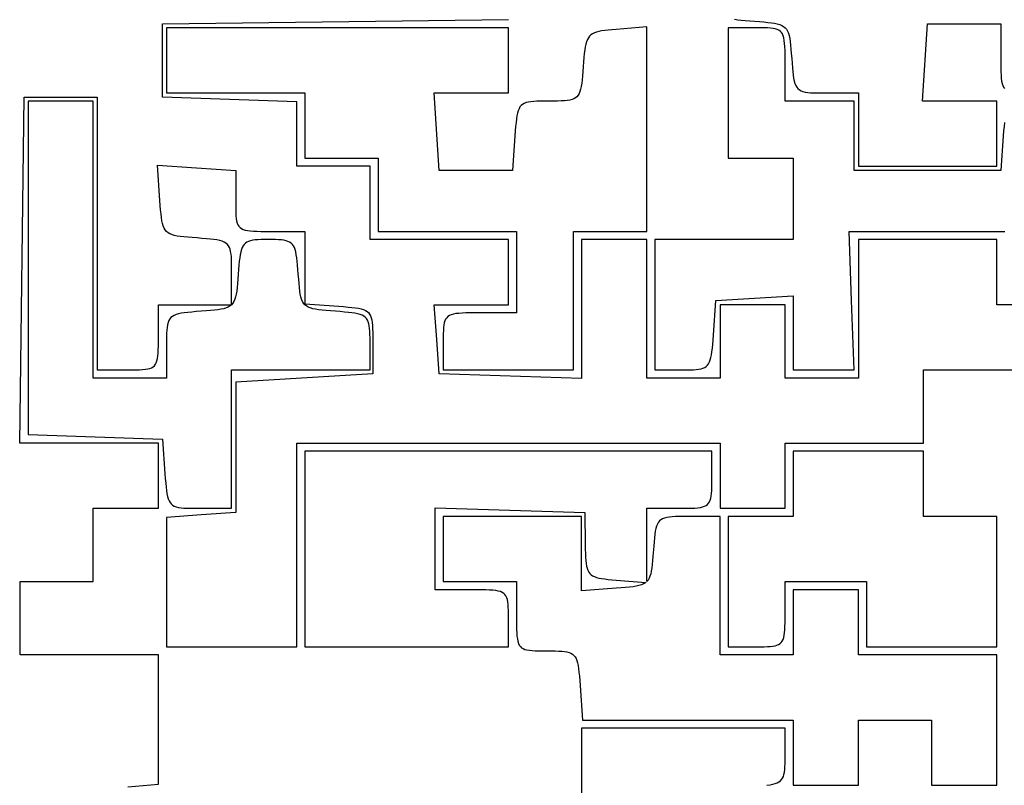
# Model space of a CAD drawing. Header units: metres. Extents: x 7 to 471, y 42 to 513.
# Tile 60 of 85: x 193 to 235, y 276 to 309. Entities that reach past the tile are written whole.
import ezdxf

# ---------------------------------------------------------------- set-up
doc = ezdxf.new("R2010")
doc.units = ezdxf.units.M

msp = doc.modelspace()

# ---------------------------------------------------------------- linework, layer by layer
for p, q in [((198.79, 308.504), (213.783, 308.695)), ((223.591, 308.698), (223.726, 308.677)), ((223.726, 308.677), (223.879, 308.659)), ((223.879, 308.659), (224.05, 308.643)), ((224.05, 308.643), (224.242, 308.628)), ((224.242, 308.628), (224.668, 308.597)), ((224.668, 308.597), (224.859, 308.581)), ((224.859, 308.581), (225.031, 308.565)), ((225.031, 308.565), (225.185, 308.547)), ((225.185, 308.547), (225.32, 308.526)), ((198.79, 305.329), (198.79, 308.504)), ((213.783, 308.328), (198.967, 308.328)), ((198.967, 308.328), (198.967, 305.506)), ((213.783, 305.506), (213.783, 308.328)), ((217.602, 308.141), (217.51, 308.108)), ((217.707, 308.169), (217.602, 308.141)), ((217.826, 308.192), (217.707, 308.169)), ((217.959, 308.212), (217.826, 308.192)), ((218.108, 308.229), (217.959, 308.212)), ((218.274, 308.245), (218.108, 308.229)), ((218.458, 308.261), (218.274, 308.245)), ((219.781, 308.37), (218.458, 308.261)), ((219.781, 299.508), (219.781, 308.37)), ((224.543, 308.328), (223.308, 308.328)), ((223.308, 308.328), (223.308, 302.683)), ((224.718, 308.328), (224.543, 308.328)), ((224.876, 308.326), (224.718, 308.328)), ((225.017, 308.322), (224.876, 308.326)), ((225.143, 308.314), (225.017, 308.322)), ((225.254, 308.302), (225.143, 308.314)), ((225.351, 308.283), (225.254, 308.302)), ((225.32, 308.526), (225.44, 308.5)), ((225.436, 308.258), (225.351, 308.283)), ((225.508, 308.224), (225.436, 308.258)), ((225.44, 308.5), (225.544, 308.468)), ((225.57, 308.18), (225.508, 308.224)), ((225.544, 308.468), (225.634, 308.43)), ((225.621, 308.126), (225.57, 308.18)), ((225.663, 308.06), (225.621, 308.126)), ((225.634, 308.43), (225.712, 308.383)), ((225.712, 308.383), (225.778, 308.328)), ((225.778, 308.328), (225.833, 308.262)), ((225.833, 308.262), (225.88, 308.184)), ((225.88, 308.184), (225.918, 308.094)), ((231.736, 305.153), (231.951, 308.504)), ((231.951, 308.504), (235.126, 308.504)), ((235.126, 308.504), (235.126, 307.005)), ((217.17, 307.726), (217.139, 307.621)), ((217.206, 307.816), (217.17, 307.726)), ((217.249, 307.895), (217.206, 307.816)), ((217.3, 307.962), (217.249, 307.895)), ((217.36, 308.02), (217.3, 307.962)), ((217.429, 308.068), (217.36, 308.02)), ((217.51, 308.108), (217.429, 308.068)), ((225.697, 307.981), (225.663, 308.06)), ((225.723, 307.888), (225.697, 307.981)), ((225.743, 307.78), (225.723, 307.888)), ((225.758, 307.654), (225.743, 307.78)), ((225.918, 308.094), (225.95, 307.99)), ((225.95, 307.99), (225.976, 307.87)), ((225.976, 307.87), (225.997, 307.735)), ((225.997, 307.735), (226.015, 307.581)), ((217.092, 307.368), (217.074, 307.217)), ((217.114, 307.502), (217.092, 307.368)), ((217.139, 307.621), (217.114, 307.502)), ((225.767, 307.512), (225.758, 307.654)), ((225.773, 307.35), (225.767, 307.512)), ((225.776, 307.168), (225.773, 307.35)), ((226.015, 307.581), (226.031, 307.409)), ((226.031, 307.409), (226.047, 307.218)), ((217.042, 306.86), (217.026, 306.652)), ((217.057, 307.048), (217.042, 306.86)), ((217.074, 307.217), (217.057, 307.048)), ((225.778, 306.966), (225.776, 307.168)), ((225.778, 306.74), (225.778, 306.966)), ((226.047, 307.218), (226.062, 307.005)), ((226.062, 307.005), (226.078, 306.792)), ((235.126, 307.005), (235.127, 306.791)), ((217.011, 306.44), (216.995, 306.249)), ((217.026, 306.652), (217.011, 306.44)), ((225.778, 305.153), (225.778, 306.74)), ((226.078, 306.792), (226.093, 306.6)), ((226.093, 306.6), (226.109, 306.429)), ((226.109, 306.429), (226.127, 306.276)), ((235.127, 306.791), (235.128, 306.599)), ((235.128, 306.599), (235.131, 306.428)), ((235.131, 306.428), (235.137, 306.275)), ((216.98, 306.077), (216.962, 305.925)), ((216.995, 306.249), (216.98, 306.077)), ((226.127, 306.276), (226.148, 306.141)), ((226.148, 306.141), (226.173, 306.023)), ((226.173, 306.023), (226.202, 305.921)), ((235.137, 306.275), (235.147, 306.14)), ((235.147, 306.14), (235.163, 306.022)), ((235.163, 306.022), (235.184, 305.919)), ((216.887, 305.57), (216.851, 305.481)), ((216.916, 305.672), (216.887, 305.57)), ((216.941, 305.79), (216.916, 305.672)), ((216.962, 305.925), (216.941, 305.79)), ((226.202, 305.921), (226.238, 305.833)), ((226.238, 305.833), (226.282, 305.758)), ((226.282, 305.758), (226.334, 305.696)), ((226.334, 305.696), (226.395, 305.645)), ((226.395, 305.645), (226.467, 305.604)), ((226.467, 305.604), (226.551, 305.572)), ((226.551, 305.572), (226.648, 305.547)), ((235.184, 305.919), (235.211, 305.831)), ((235.211, 305.831), (235.247, 305.757)), ((235.247, 305.757), (235.291, 305.694)), ((192.603, 290.336), (192.793, 305.329)), ((192.793, 305.329), (195.968, 305.329)), ((195.792, 305.153), (192.969, 305.153)), ((192.969, 305.153), (192.969, 290.717)), ((195.792, 293.158), (195.792, 305.153)), ((195.968, 305.329), (195.968, 293.511)), ((201.701, 305.227), (198.79, 305.329)), ((198.967, 305.506), (204.964, 305.506)), ((204.611, 305.124), (201.701, 305.227)), ((204.964, 305.506), (204.964, 302.683)), ((210.785, 302.154), (210.57, 305.506)), ((210.57, 305.506), (213.783, 305.506)), ((214.757, 305.128), (214.648, 305.11)), ((214.881, 305.14), (214.757, 305.128)), ((215.021, 305.147), (214.881, 305.14)), ((215.178, 305.151), (215.021, 305.147)), ((215.353, 305.152), (215.178, 305.151)), ((215.741, 305.153), (215.353, 305.152)), ((215.916, 305.155), (215.741, 305.153)), ((216.073, 305.158), (215.916, 305.155)), ((216.213, 305.166), (216.073, 305.158)), ((216.337, 305.178), (216.213, 305.166)), ((216.446, 305.195), (216.337, 305.178)), ((216.542, 305.22), (216.446, 305.195)), ((216.624, 305.252), (216.542, 305.22)), ((216.696, 305.293), (216.624, 305.252)), ((216.756, 305.344), (216.696, 305.293)), ((216.808, 305.407), (216.756, 305.344)), ((216.851, 305.481), (216.808, 305.407)), ((227.277, 305.153), (225.778, 305.153)), ((226.648, 305.547), (226.759, 305.53)), ((226.759, 305.53), (226.885, 305.518)), ((226.885, 305.518), (227.027, 305.511)), ((227.027, 305.511), (227.186, 305.507)), ((227.186, 305.507), (227.364, 305.506)), ((228.776, 305.154), (227.277, 305.153)), ((227.364, 305.506), (227.562, 305.506)), ((227.562, 305.506), (228.953, 305.506)), ((228.776, 302.154), (228.776, 305.154)), ((228.953, 305.506), (228.953, 302.331)), ((234.95, 305.153), (231.736, 305.153)), ((234.95, 302.331), (234.95, 305.153)), ((204.611, 302.331), (204.611, 305.124)), ((214.208, 304.736), (214.178, 304.634)), ((214.244, 304.824), (214.208, 304.736)), ((214.287, 304.899), (214.244, 304.824)), ((214.338, 304.961), (214.287, 304.899)), ((214.399, 305.012), (214.338, 304.961)), ((214.47, 305.054), (214.399, 305.012)), ((214.553, 305.086), (214.47, 305.054)), ((214.648, 305.11), (214.553, 305.086)), ((214.133, 304.381), (214.115, 304.228)), ((214.153, 304.515), (214.133, 304.381)), ((214.178, 304.634), (214.153, 304.515)), ((214.084, 303.866), (214.068, 303.653)), ((214.099, 304.057), (214.084, 303.866)), ((214.115, 304.228), (214.099, 304.057)), ((235.25, 303.866), (235.235, 303.653)), ((235.266, 304.058), (235.25, 303.866)), ((235.282, 304.23), (235.266, 304.058)), ((214.068, 303.653), (213.96, 302.154)), ((235.235, 303.653), (235.126, 302.154)), ((204.964, 302.683), (208.139, 302.683)), ((208.139, 302.683), (208.139, 299.508)), ((223.308, 302.683), (226.131, 302.683)), ((226.131, 302.683), (226.131, 299.156)), ((198.681, 300.851), (198.571, 302.371)), ((198.571, 302.371), (200.268, 302.262)), ((200.268, 302.262), (201.965, 302.154)), ((201.965, 302.154), (201.965, 300.831)), ((207.786, 302.331), (204.611, 302.331)), ((207.786, 299.156), (207.786, 302.331)), ((213.96, 302.154), (210.785, 302.154)), ((235.126, 302.154), (228.776, 302.154)), ((228.953, 302.331), (234.95, 302.331)), ((198.697, 300.635), (198.681, 300.851)), ((198.712, 300.44), (198.697, 300.635)), ((198.728, 300.266), (198.712, 300.44)), ((201.965, 300.831), (201.965, 300.642)), ((201.965, 300.642), (201.967, 300.473)), ((201.967, 300.473), (201.97, 300.321)), ((198.747, 300.11), (198.728, 300.266)), ((198.768, 299.973), (198.747, 300.11)), ((201.97, 300.321), (201.977, 300.186)), ((201.977, 300.186), (201.989, 300.067)), ((201.989, 300.067), (202.006, 299.962)), ((198.794, 299.852), (198.768, 299.973)), ((198.825, 299.746), (198.794, 299.852)), ((198.864, 299.655), (198.825, 299.746)), ((198.91, 299.576), (198.864, 299.655)), ((202.006, 299.962), (202.03, 299.872)), ((202.03, 299.872), (202.062, 299.794)), ((202.062, 299.794), (202.102, 299.729)), ((202.102, 299.729), (202.153, 299.674)), ((202.153, 299.674), (202.215, 299.629)), ((202.215, 299.629), (202.29, 299.593)), ((202.29, 299.593), (202.378, 299.565)), ((198.965, 299.51), (198.91, 299.576)), ((199.031, 299.454), (198.965, 299.51)), ((199.109, 299.407), (199.031, 299.454)), ((199.199, 299.368), (199.109, 299.407)), ((199.303, 299.336), (199.199, 299.368)), ((199.423, 299.31), (199.303, 299.336)), ((199.559, 299.289), (199.423, 299.31)), ((199.712, 299.271), (199.559, 299.289)), ((199.884, 299.255), (199.712, 299.271)), ((200.076, 299.239), (199.884, 299.255)), ((200.29, 299.224), (200.076, 299.239)), ((200.502, 299.208), (200.29, 299.224)), ((200.694, 299.193), (200.502, 299.208)), ((200.866, 299.177), (200.694, 299.193)), ((201.018, 299.159), (200.866, 299.177)), ((201.153, 299.138), (201.018, 299.159)), ((202.378, 299.565), (202.48, 299.544)), ((202.48, 299.544), (202.599, 299.529)), ((202.599, 299.529), (202.734, 299.519)), ((202.734, 299.519), (202.887, 299.513)), ((202.887, 299.513), (203.059, 299.509)), ((203.063, 299.153), (202.929, 299.147)), ((203.059, 299.509), (203.251, 299.508)), ((203.212, 299.155), (203.063, 299.153)), ((203.376, 299.156), (203.212, 299.155)), ((203.251, 299.508), (203.465, 299.508)), ((203.541, 299.155), (203.376, 299.156)), ((203.465, 299.508), (204.964, 299.508)), ((203.69, 299.153), (203.541, 299.155)), ((203.824, 299.147), (203.69, 299.153)), ((204.964, 299.508), (204.964, 296.374)), ((213.783, 299.156), (207.786, 299.156)), ((208.139, 299.508), (214.136, 299.508)), ((213.783, 296.333), (213.783, 299.156)), ((214.136, 299.508), (214.136, 295.981)), ((216.606, 299.508), (219.781, 299.508)), ((216.606, 293.511), (216.606, 299.508)), ((219.781, 299.156), (216.958, 299.156)), ((216.958, 299.156), (216.958, 293.131)), ((219.781, 293.158), (219.781, 299.156)), ((226.131, 299.156), (220.133, 299.156)), ((220.133, 299.156), (220.133, 293.511)), ((228.662, 296.509), (228.548, 299.508)), ((228.548, 299.508), (235.303, 299.508)), ((234.95, 299.156), (228.953, 299.156)), ((228.953, 299.156), (228.953, 293.158)), ((234.95, 296.333), (234.95, 299.156)), ((201.271, 299.114), (201.153, 299.138)), ((201.374, 299.084), (201.271, 299.114)), ((201.462, 299.048), (201.374, 299.084)), ((201.536, 299.004), (201.462, 299.048)), ((201.599, 298.952), (201.536, 299.004)), ((201.65, 298.891), (201.599, 298.952)), ((201.691, 298.819), (201.65, 298.891)), ((201.723, 298.735), (201.691, 298.819)), ((201.747, 298.638), (201.723, 298.735)), ((202.245, 298.809), (202.212, 298.721)), ((202.285, 298.885), (202.245, 298.809)), ((202.332, 298.949), (202.285, 298.885)), ((202.387, 299.001), (202.332, 298.949)), ((202.45, 299.045), (202.387, 299.001)), ((202.523, 299.079), (202.45, 299.045)), ((202.607, 299.105), (202.523, 299.079)), ((202.701, 299.125), (202.607, 299.105)), ((202.808, 299.139), (202.701, 299.125)), ((202.929, 299.147), (202.808, 299.139)), ((203.944, 299.139), (203.824, 299.147)), ((204.051, 299.125), (203.944, 299.139)), ((204.146, 299.105), (204.051, 299.125)), ((204.23, 299.079), (204.146, 299.105)), ((204.303, 299.045), (204.23, 299.079)), ((204.366, 299.001), (204.303, 299.045)), ((204.421, 298.949), (204.366, 299.001)), ((204.467, 298.885), (204.421, 298.949)), ((204.507, 298.809), (204.467, 298.885)), ((204.541, 298.721), (204.507, 298.809)), ((201.764, 298.527), (201.747, 298.638)), ((201.776, 298.401), (201.764, 298.527)), ((201.783, 298.259), (201.776, 298.401)), ((202.139, 298.368), (202.121, 298.218)), ((202.159, 298.501), (202.139, 298.368)), ((202.183, 298.618), (202.159, 298.501)), ((202.212, 298.721), (202.183, 298.618)), ((204.569, 298.618), (204.541, 298.721)), ((204.593, 298.501), (204.569, 298.618)), ((204.614, 298.368), (204.593, 298.501)), ((204.632, 298.218), (204.614, 298.368)), ((201.787, 298.1), (201.783, 298.259)), ((201.789, 297.922), (201.787, 298.1)), ((201.789, 297.724), (201.789, 297.922)), ((202.104, 298.05), (202.089, 297.863)), ((202.121, 298.218), (202.104, 298.05)), ((204.648, 298.05), (204.632, 298.218)), ((204.664, 297.863), (204.648, 298.05)), ((201.789, 296.334), (201.789, 297.724)), ((202.074, 297.656), (202.058, 297.443)), ((202.089, 297.863), (202.074, 297.656)), ((204.679, 297.656), (204.664, 297.863)), ((204.695, 297.443), (204.679, 297.656)), ((202.026, 297.08), (202.008, 296.927)), ((202.043, 297.252), (202.026, 297.08)), ((202.058, 297.443), (202.043, 297.252)), ((204.71, 297.252), (204.695, 297.443)), ((204.726, 297.08), (204.71, 297.252)), ((204.745, 296.927), (204.726, 297.08)), ((201.961, 296.671), (201.929, 296.567)), ((201.987, 296.791), (201.961, 296.671)), ((202.008, 296.927), (201.987, 296.791)), ((204.766, 296.791), (204.745, 296.927)), ((204.792, 296.671), (204.766, 296.791)), ((204.824, 296.567), (204.792, 296.671)), ((222.779, 296.51), (226.131, 296.725)), ((226.131, 296.725), (226.131, 293.511)), ((198.614, 294.922), (198.614, 296.333)), ((198.614, 296.333), (201.789, 296.333)), ((201.555, 296.193), (201.451, 296.162)), ((201.645, 296.231), (201.555, 296.193)), ((201.723, 296.278), (201.645, 296.231)), ((201.789, 296.333), (201.723, 296.278)), ((201.844, 296.399), (201.789, 296.334)), ((201.891, 296.477), (201.844, 296.399)), ((201.929, 296.567), (201.891, 296.477)), ((204.862, 296.477), (204.824, 296.567)), ((204.908, 296.399), (204.862, 296.477)), ((204.964, 296.333), (204.908, 296.399)), ((204.964, 296.374), (206.436, 296.265)), ((205.03, 296.278), (204.964, 296.333)), ((205.108, 296.231), (205.03, 296.278)), ((205.198, 296.193), (205.108, 296.231)), ((205.302, 296.162), (205.198, 296.193)), ((206.436, 296.265), (206.644, 296.25)), ((206.644, 296.25), (206.833, 296.234)), ((206.833, 296.234), (207.001, 296.218)), ((207.001, 296.218), (207.151, 296.201)), ((207.151, 296.201), (207.283, 296.18)), ((207.283, 296.18), (207.399, 296.155)), ((210.676, 294.834), (210.568, 296.333)), ((210.568, 296.333), (213.783, 296.333)), ((222.671, 295.01), (222.779, 296.51)), ((225.778, 296.333), (222.956, 296.333)), ((222.956, 296.333), (222.956, 293.158)), ((225.778, 293.158), (225.778, 296.333)), ((228.776, 293.509), (228.662, 296.509)), ((238.125, 296.333), (234.95, 296.333)), ((199.157, 295.777), (199.106, 295.716)), ((199.219, 295.829), (199.157, 295.777)), ((199.294, 295.873), (199.219, 295.829)), ((199.382, 295.909), (199.294, 295.873)), ((199.484, 295.939), (199.382, 295.909)), ((199.602, 295.963), (199.484, 295.939)), ((199.737, 295.984), (199.602, 295.963)), ((199.89, 296.002), (199.737, 295.984)), ((200.061, 296.018), (199.89, 296.002)), ((200.253, 296.033), (200.061, 296.018)), ((200.679, 296.064), (200.253, 296.033)), ((200.871, 296.08), (200.679, 296.064)), ((201.042, 296.096), (200.871, 296.08)), ((201.196, 296.114), (201.042, 296.096)), ((201.331, 296.136), (201.196, 296.114)), ((201.451, 296.162), (201.331, 296.136)), ((205.421, 296.136), (205.302, 296.162)), ((205.557, 296.114), (205.421, 296.136)), ((205.71, 296.096), (205.557, 296.114)), ((205.882, 296.08), (205.71, 296.096)), ((206.074, 296.064), (205.882, 296.08)), ((206.287, 296.049), (206.074, 296.064)), ((206.494, 296.033), (206.287, 296.049)), ((206.682, 296.018), (206.494, 296.033)), ((206.85, 296.002), (206.682, 296.018)), ((207, 295.984), (206.85, 296.002)), ((207.134, 295.963), (207, 295.984)), ((207.251, 295.939), (207.134, 295.963)), ((207.354, 295.91), (207.251, 295.939)), ((207.442, 295.876), (207.354, 295.91)), ((207.399, 296.155), (207.5, 296.125)), ((207.518, 295.836), (207.442, 295.876)), ((207.5, 296.125), (207.586, 296.088)), ((207.581, 295.789), (207.518, 295.836)), ((207.634, 295.734), (207.581, 295.789)), ((207.586, 296.088), (207.659, 296.044)), ((207.659, 296.044), (207.72, 295.992)), ((207.72, 295.992), (207.77, 295.929)), ((207.77, 295.929), (207.811, 295.856)), ((207.811, 295.856), (207.842, 295.771)), ((207.842, 295.771), (207.866, 295.673)), ((211.109, 295.772), (211.065, 295.711)), ((211.163, 295.824), (211.109, 295.772)), ((211.229, 295.866), (211.163, 295.824)), ((211.308, 295.9), (211.229, 295.866)), ((211.401, 295.926), (211.308, 295.9)), ((211.509, 295.946), (211.401, 295.926)), ((211.634, 295.96), (211.509, 295.946)), ((211.777, 295.97), (211.634, 295.96)), ((211.939, 295.976), (211.777, 295.97)), ((212.12, 295.979), (211.939, 295.976)), ((212.323, 295.98), (212.12, 295.979)), ((212.549, 295.981), (212.323, 295.98)), ((214.136, 295.981), (212.549, 295.981)), ((198.991, 295.352), (198.979, 295.226)), ((199.009, 295.463), (198.991, 295.352)), ((199.033, 295.56), (199.009, 295.463)), ((199.065, 295.644), (199.033, 295.56)), ((199.106, 295.716), (199.065, 295.644)), ((207.677, 295.669), (207.634, 295.734)), ((207.711, 295.595), (207.677, 295.669)), ((207.737, 295.51), (207.711, 295.595)), ((207.756, 295.414), (207.737, 295.51)), ((207.77, 295.305), (207.756, 295.414)), ((207.866, 295.673), (207.883, 295.56)), ((207.883, 295.56), (207.894, 295.433)), ((207.894, 295.433), (207.901, 295.288)), ((210.975, 295.346), (210.967, 295.22)), ((210.987, 295.457), (210.975, 295.346)), ((211.006, 295.554), (210.987, 295.457)), ((211.031, 295.638), (211.006, 295.554)), ((211.065, 295.711), (211.031, 295.638)), ((198.614, 294.723), (198.614, 294.922)), ((198.968, 294.925), (198.967, 294.747)), ((198.972, 295.084), (198.968, 294.925)), ((198.979, 295.226), (198.972, 295.084)), ((207.778, 295.183), (207.77, 295.305)), ((207.783, 295.046), (207.778, 295.183)), ((207.786, 294.894), (207.783, 295.046)), ((207.786, 294.726), (207.786, 294.894)), ((207.901, 295.288), (207.905, 295.127)), ((207.905, 295.127), (207.907, 294.946)), ((207.907, 294.946), (207.907, 294.746)), ((210.963, 295.079), (210.961, 294.921)), ((210.961, 294.921), (210.961, 294.746)), ((210.967, 295.22), (210.963, 295.079)), ((222.655, 294.803), (222.671, 295.01)), ((198.609, 294.383), (198.612, 294.544)), ((198.612, 294.544), (198.614, 294.723)), ((198.967, 294.747), (198.967, 294.549)), ((198.967, 294.549), (198.967, 293.158)), ((207.786, 293.511), (207.786, 294.726)), ((207.907, 294.746), (207.906, 293.335)), ((210.785, 293.335), (210.676, 294.834)), ((210.961, 294.746), (210.961, 293.511)), ((222.624, 294.447), (222.64, 294.615)), ((222.64, 294.615), (222.655, 294.803)), ((198.575, 294.002), (198.591, 294.113)), ((198.591, 294.113), (198.602, 294.24)), ((198.602, 294.24), (198.609, 294.383)), ((222.533, 293.944), (222.561, 294.046)), ((222.561, 294.046), (222.585, 294.163)), ((222.585, 294.163), (222.606, 294.297)), ((222.606, 294.297), (222.624, 294.447)), ((198.244, 293.575), (198.322, 293.606)), ((198.322, 293.606), (198.388, 293.645)), ((198.388, 293.645), (198.443, 293.693)), ((198.443, 293.693), (198.488, 293.752)), ((198.488, 293.752), (198.525, 293.823)), ((198.525, 293.823), (198.554, 293.906)), ((198.554, 293.906), (198.575, 294.002)), ((222.217, 293.587), (222.292, 293.621)), ((222.292, 293.621), (222.356, 293.663)), ((222.356, 293.663), (222.411, 293.716)), ((222.411, 293.716), (222.458, 293.78)), ((222.458, 293.78), (222.499, 293.855)), ((222.499, 293.855), (222.533, 293.944)), ((195.968, 293.511), (197.291, 293.511)), ((197.291, 293.511), (197.478, 293.511)), ((197.478, 293.511), (197.646, 293.513)), ((197.646, 293.513), (197.797, 293.517)), ((197.797, 293.517), (197.931, 293.524)), ((197.931, 293.524), (198.05, 293.535)), ((198.05, 293.535), (198.154, 293.552)), ((198.154, 293.552), (198.244, 293.575)), ((201.789, 287.514), (201.789, 293.511)), ((201.789, 293.511), (207.786, 293.511)), ((207.906, 293.335), (201.965, 292.982)), ((216.958, 293.131), (210.785, 293.335)), ((210.961, 293.511), (216.606, 293.511)), ((220.133, 293.511), (221.348, 293.511)), ((221.348, 293.511), (221.516, 293.512)), ((221.516, 293.512), (221.668, 293.514)), ((221.668, 293.514), (221.805, 293.519)), ((221.805, 293.519), (221.927, 293.528)), ((221.927, 293.528), (222.036, 293.541)), ((222.036, 293.541), (222.133, 293.56)), ((222.133, 293.56), (222.217, 293.587)), ((226.131, 293.511), (227.453, 293.51)), ((227.453, 293.51), (228.776, 293.509)), ((231.775, 290.336), (231.775, 293.511)), ((231.775, 293.511), (238.125, 293.511)), ((198.967, 293.158), (195.792, 293.158)), ((201.965, 292.982), (201.965, 287.337)), ((222.956, 293.158), (219.781, 293.158)), ((228.953, 293.158), (225.778, 293.158)), ((192.969, 290.717), (195.88, 290.615)), ((198.614, 290.336), (192.603, 290.336)), ((195.88, 290.615), (198.79, 290.512)), ((198.614, 287.514), (198.614, 290.336)), ((198.79, 290.512), (198.899, 289.013)), ((204.611, 281.517), (204.611, 290.336)), ((204.611, 290.336), (222.956, 290.336)), ((222.956, 290.336), (222.956, 287.514)), ((225.778, 287.514), (225.778, 290.336)), ((225.778, 290.336), (231.775, 290.336)), ((222.603, 289.983), (204.964, 289.983)), ((204.964, 289.983), (204.964, 281.517)), ((222.603, 288.749), (222.603, 289.983)), ((231.775, 289.983), (226.131, 289.983)), ((226.131, 289.983), (226.131, 287.161)), ((231.775, 287.161), (231.775, 289.983)), ((198.899, 289.013), (198.914, 288.8)), ((198.914, 288.8), (198.93, 288.609)), ((198.93, 288.609), (198.945, 288.437)), ((222.6, 288.421), (222.602, 288.576)), ((222.602, 288.576), (222.603, 288.749)), ((198.945, 288.437), (198.963, 288.284)), ((198.963, 288.284), (198.984, 288.15)), ((198.984, 288.15), (199.009, 288.031)), ((222.576, 288.047), (222.588, 288.157)), ((222.588, 288.157), (222.596, 288.282)), ((222.596, 288.282), (222.6, 288.421)), ((199.009, 288.031), (199.038, 287.929)), ((199.038, 287.929), (199.075, 287.841)), ((199.075, 287.841), (199.118, 287.766)), ((199.118, 287.766), (199.17, 287.704)), ((199.17, 287.704), (199.231, 287.653)), ((199.231, 287.653), (199.303, 287.612)), ((222.283, 287.601), (222.354, 287.636)), ((222.354, 287.636), (222.414, 287.679)), ((222.414, 287.679), (222.463, 287.731)), ((222.463, 287.731), (222.503, 287.793)), ((222.503, 287.793), (222.534, 287.866)), ((222.534, 287.866), (222.558, 287.95)), ((222.558, 287.95), (222.576, 288.047)), ((195.792, 284.339), (195.792, 287.514)), ((195.792, 287.514), (198.614, 287.514)), ((200.466, 287.229), (198.967, 287.121)), ((199.303, 287.612), (199.387, 287.58)), ((199.387, 287.58), (199.484, 287.556)), ((199.484, 287.556), (199.595, 287.538)), ((199.595, 287.538), (199.721, 287.527)), ((199.721, 287.527), (199.863, 287.519)), ((199.863, 287.519), (200.023, 287.516)), ((200.023, 287.516), (200.2, 287.514)), ((200.2, 287.514), (200.398, 287.514)), ((200.398, 287.514), (201.789, 287.514)), ((201.965, 287.337), (200.466, 287.229)), ((210.608, 283.986), (210.608, 287.54)), ((210.608, 287.54), (213.85, 287.439)), ((213.85, 287.439), (217.091, 287.337)), ((217.091, 287.337), (217.113, 285.926)), ((219.781, 284.339), (219.781, 287.514)), ((219.781, 287.514), (221.192, 287.514)), ((221.192, 287.514), (221.388, 287.514)), ((221.388, 287.514), (221.566, 287.516)), ((221.566, 287.516), (221.725, 287.52)), ((221.725, 287.52), (221.867, 287.527)), ((221.867, 287.527), (221.993, 287.537)), ((221.993, 287.537), (222.104, 287.553)), ((222.104, 287.553), (222.2, 287.574)), ((222.2, 287.574), (222.283, 287.601)), ((222.956, 287.514), (225.778, 287.514)), ((198.967, 287.121), (198.967, 281.517)), ((216.958, 287.161), (210.961, 287.161)), ((210.961, 287.161), (210.961, 284.339)), ((216.958, 283.946), (216.958, 287.161)), ((220.241, 286.834), (220.205, 286.746)), ((220.285, 286.909), (220.241, 286.834)), ((220.337, 286.971), (220.285, 286.909)), ((220.398, 287.022), (220.337, 286.971)), ((220.47, 287.063), (220.398, 287.022)), ((220.554, 287.095), (220.47, 287.063)), ((220.651, 287.119), (220.554, 287.095)), ((220.762, 287.137), (220.651, 287.119)), ((220.888, 287.148), (220.762, 287.137)), ((221.03, 287.156), (220.888, 287.148)), ((221.189, 287.159), (221.03, 287.156)), ((221.367, 287.161), (221.189, 287.159)), ((221.565, 287.161), (221.367, 287.161)), ((222.956, 287.161), (221.565, 287.161)), ((222.956, 281.164), (222.956, 287.161)), ((226.131, 287.161), (223.308, 287.161)), ((223.308, 287.161), (223.308, 281.517)), ((234.95, 287.161), (231.775, 287.161)), ((234.95, 281.517), (234.95, 287.161)), ((220.13, 286.391), (220.112, 286.238)), ((220.151, 286.525), (220.13, 286.391)), ((220.175, 286.644), (220.151, 286.525)), ((220.205, 286.746), (220.175, 286.644)), ((217.113, 285.926), (217.116, 285.73)), ((220.096, 286.066), (220.081, 285.875)), ((220.112, 286.238), (220.096, 286.066)), ((217.116, 285.73), (217.121, 285.553)), ((217.121, 285.553), (217.128, 285.394)), ((220.081, 285.875), (220.05, 285.449)), ((217.128, 285.394), (217.137, 285.252)), ((217.137, 285.252), (217.151, 285.125)), ((217.151, 285.125), (217.17, 285.013)), ((220.018, 285.085), (220, 284.932)), ((220.034, 285.257), (220.018, 285.085)), ((220.05, 285.449), (220.034, 285.257)), ((217.17, 285.013), (217.194, 284.915)), ((217.194, 284.915), (217.225, 284.829)), ((217.225, 284.829), (217.264, 284.755)), ((217.264, 284.755), (217.311, 284.692)), ((217.311, 284.692), (217.368, 284.638)), ((219.952, 284.677), (219.921, 284.573)), ((219.978, 284.796), (219.952, 284.677)), ((220, 284.932), (219.978, 284.796)), ((192.617, 281.164), (192.617, 284.339)), ((192.617, 284.339), (195.792, 284.339)), ((210.961, 284.339), (214.136, 284.339)), ((214.136, 284.339), (214.136, 282.84)), ((217.368, 284.638), (217.435, 284.592)), ((217.435, 284.592), (217.514, 284.554)), ((217.514, 284.554), (217.604, 284.522)), ((217.604, 284.522), (217.708, 284.495)), ((217.708, 284.495), (217.826, 284.473)), ((217.826, 284.473), (217.959, 284.454)), ((217.959, 284.454), (218.108, 284.437)), ((218.108, 284.437), (218.274, 284.422)), ((218.274, 284.422), (218.458, 284.406)), ((218.458, 284.406), (219.734, 284.3)), ((219.637, 284.237), (219.547, 284.199)), ((219.714, 284.283), (219.637, 284.237)), ((219.734, 284.3), (219.714, 284.283)), ((219.836, 284.405), (219.781, 284.339)), ((219.882, 284.483), (219.836, 284.405)), ((219.921, 284.573), (219.882, 284.483)), ((225.778, 282.928), (225.778, 284.339)), ((225.778, 284.339), (229.306, 284.339)), ((229.306, 284.339), (229.306, 281.517)), ((212.196, 283.986), (210.608, 283.986)), ((212.421, 283.986), (212.196, 283.986)), ((212.624, 283.985), (212.421, 283.986)), ((212.806, 283.982), (212.624, 283.985)), ((212.967, 283.976), (212.806, 283.982)), ((213.11, 283.966), (212.967, 283.976)), ((213.235, 283.951), (213.11, 283.966)), ((213.344, 283.932), (213.235, 283.951)), ((213.437, 283.905), (213.344, 283.932)), ((213.516, 283.871), (213.437, 283.905)), ((213.582, 283.829), (213.516, 283.871)), ((213.636, 283.778), (213.582, 283.829)), ((218.458, 284.054), (216.958, 283.946)), ((218.67, 284.07), (218.458, 284.054)), ((218.862, 284.085), (218.67, 284.07)), ((219.034, 284.101), (218.862, 284.085)), ((219.187, 284.12), (219.034, 284.101)), ((219.323, 284.141), (219.187, 284.12)), ((219.442, 284.167), (219.323, 284.141)), ((219.547, 284.199), (219.442, 284.167)), ((228.953, 283.986), (226.131, 283.986)), ((226.131, 283.986), (226.131, 281.164)), ((228.953, 281.164), (228.953, 283.986)), ((213.679, 283.717), (213.636, 283.778)), ((213.713, 283.644), (213.679, 283.717)), ((213.739, 283.56), (213.713, 283.644)), ((213.757, 283.462), (213.739, 283.56)), ((213.77, 283.351), (213.757, 283.462)), ((213.777, 283.226), (213.77, 283.351)), ((213.782, 283.084), (213.777, 283.226)), ((213.783, 282.927), (213.782, 283.084)), ((213.783, 282.751), (213.783, 282.927)), ((213.783, 281.517), (213.783, 282.751)), ((214.136, 282.84), (214.136, 282.626)), ((214.136, 282.626), (214.137, 282.434)), ((225.772, 282.394), (225.776, 282.553)), ((225.776, 282.553), (225.777, 282.731)), ((225.777, 282.731), (225.778, 282.928)), ((214.137, 282.434), (214.14, 282.262)), ((214.14, 282.262), (214.146, 282.109)), ((214.146, 282.109), (214.157, 281.974)), ((225.739, 282.015), (225.754, 282.126)), ((225.754, 282.126), (225.765, 282.252)), ((225.765, 282.252), (225.772, 282.394)), ((214.157, 281.974), (214.172, 281.855)), ((214.172, 281.855), (214.193, 281.753)), ((214.193, 281.753), (214.221, 281.665)), ((214.221, 281.665), (214.257, 281.59)), ((225.498, 281.617), (225.56, 281.656)), ((225.56, 281.656), (225.612, 281.706)), ((225.612, 281.706), (225.655, 281.765)), ((225.655, 281.765), (225.69, 281.836)), ((225.69, 281.836), (225.718, 281.919)), ((225.718, 281.919), (225.739, 282.015)), ((198.967, 281.517), (204.611, 281.517)), ((204.964, 281.517), (213.783, 281.517)), ((214.257, 281.59), (214.302, 281.528)), ((214.302, 281.528), (214.356, 281.477)), ((214.356, 281.477), (214.422, 281.437)), ((214.422, 281.437), (214.5, 281.405)), ((214.5, 281.405), (214.59, 281.381)), ((214.59, 281.381), (214.694, 281.364)), ((214.694, 281.364), (214.814, 281.352)), ((214.814, 281.352), (214.949, 281.345)), ((214.949, 281.345), (215.1, 281.342)), ((215.1, 281.342), (215.27, 281.34)), ((215.27, 281.34), (215.459, 281.34)), ((215.459, 281.34), (215.645, 281.34)), ((215.645, 281.34), (215.813, 281.338)), ((215.813, 281.338), (215.964, 281.334)), ((215.964, 281.334), (216.098, 281.326)), ((216.098, 281.326), (216.218, 281.314)), ((216.218, 281.314), (216.323, 281.296)), ((216.323, 281.296), (216.415, 281.271)), ((216.415, 281.271), (216.495, 281.238)), ((216.495, 281.238), (216.564, 281.197)), ((223.308, 281.517), (224.543, 281.517)), ((224.543, 281.517), (224.715, 281.517)), ((224.715, 281.517), (224.871, 281.519)), ((224.871, 281.519), (225.01, 281.523)), ((225.01, 281.523), (225.134, 281.531)), ((225.134, 281.531), (225.245, 281.543)), ((225.245, 281.543), (225.341, 281.561)), ((225.341, 281.561), (225.426, 281.585)), ((225.426, 281.585), (225.498, 281.617)), ((229.306, 281.517), (234.95, 281.517)), ((198.614, 281.164), (192.617, 281.164)), ((198.614, 275.562), (198.614, 281.164)), ((216.564, 281.197), (216.624, 281.145)), ((216.624, 281.145), (216.674, 281.082)), ((216.674, 281.082), (216.716, 281.007)), ((216.716, 281.007), (216.751, 280.919)), ((216.751, 280.919), (216.78, 280.817)), ((216.78, 280.817), (216.805, 280.699)), ((226.131, 281.164), (222.956, 281.164)), ((234.95, 281.164), (228.953, 281.164)), ((234.95, 275.519), (234.95, 281.164)), ((216.805, 280.699), (216.826, 280.564)), ((216.826, 280.564), (216.843, 280.413)), ((216.843, 280.413), (216.859, 280.242)), ((216.859, 280.242), (216.875, 280.052)), ((216.875, 280.052), (216.89, 279.841)), ((216.89, 279.841), (216.999, 278.342)), ((216.999, 278.342), (226.131, 278.342)), ((226.131, 278.342), (226.131, 275.519)), ((228.953, 278.342), (232.128, 278.342)), ((228.953, 275.519), (228.953, 278.342)), ((232.128, 278.342), (232.128, 275.519)), ((225.778, 277.989), (216.958, 277.989)), ((216.958, 277.989), (216.958, 269.169)), ((225.778, 276.774), (225.778, 277.989)), ((225.775, 276.454), (225.777, 276.606)), ((225.777, 276.606), (225.778, 276.774)), ((225.748, 276.086), (225.761, 276.195)), ((225.761, 276.195), (225.77, 276.317)), ((225.77, 276.317), (225.775, 276.454)), ((225.509, 275.664), (225.573, 275.711)), ((225.573, 275.711), (225.625, 275.766)), ((225.625, 275.766), (225.668, 275.831)), ((225.668, 275.831), (225.702, 275.905)), ((225.702, 275.905), (225.728, 275.99)), ((225.728, 275.99), (225.748, 276.086)), ((197.291, 275.452), (198.614, 275.562)), ((224.992, 275.516), (225.125, 275.537)), ((225.125, 275.537), (225.243, 275.561)), ((225.243, 275.561), (225.345, 275.59)), ((225.345, 275.59), (225.434, 275.624)), ((225.434, 275.624), (225.509, 275.664)), ((226.131, 275.519), (228.953, 275.519)), ((232.128, 275.519), (234.95, 275.519))]:
    msp.add_line(p, q)

doc.saveas('drawing.dxf')
